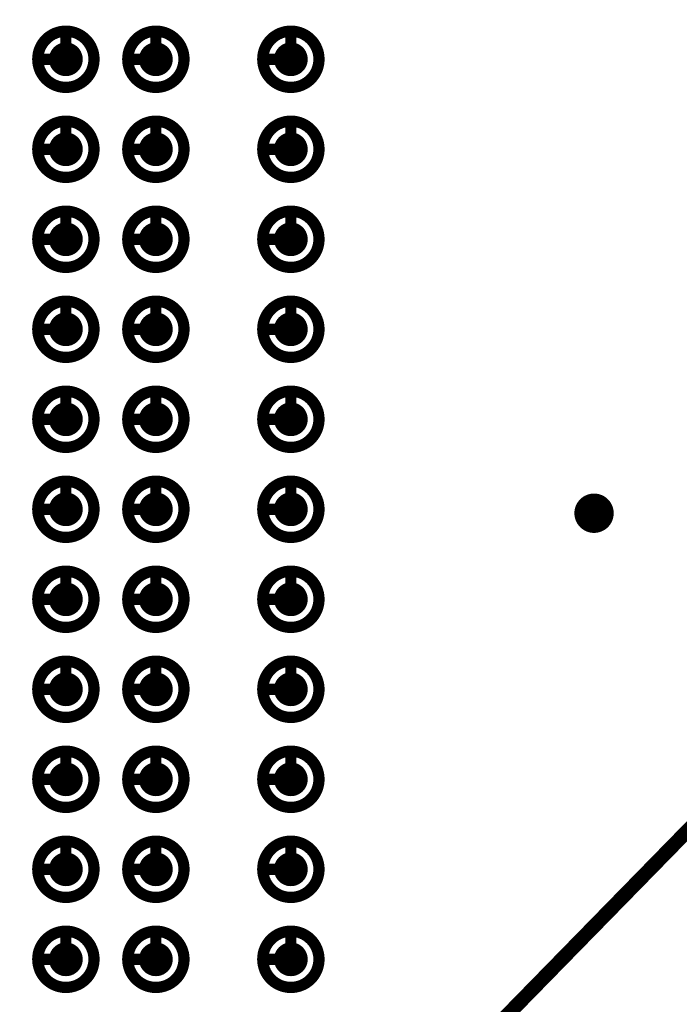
# Model space of a CAD drawing. Header units: millimetres. Extents: x 62 to 363, y 42 to 391.
# Tile 7 of 216: x 91.73 to 97.6, y 96.6 to 105.35. Entities that reach past the tile are written whole.
import ezdxf

# ---------------------------------------------------------------- set-up
doc = ezdxf.new("R2010")
doc.units = ezdxf.units.MM
for name, color, linetype in [('Mechanical8', 56, 'Continuous'), ('PadHoleLayer', 156, 'Continuous'), ('ViaHoleLayer', 16, 'Continuous')]:
    doc.layers.add(name, color=color, linetype=linetype)

# ---------------------------------------------------------------- blocks, each defined once
blk = doc.blocks.new('SAMTEC_SEAM8_40_S02_0_S_10_2_GP_K_HP_378')
at = {"layer": 'Mechanical8'}
for points, const_width in [([(-6.55, -2.6, 1), (-7.05, -2.6, 1)], 0.1), ([(-6.825, -2.35, 1), (-6.775, -2.35, 1)], 0.05), ([(-5.75, -2.6, 1), (-6.25, -2.6, 1)], 0.1), ([(-6.025, -2.35, 1), (-5.975, -2.35, 1)], 0.05), ([(-4.95, -2.6, 1), (-5.45, -2.6, 1)], 0.1), ([(-5.225, -2.35, 1), (-5.175, -2.35, 1)], 0.05), ([(-4.15, -2.6, 1), (-4.65, -2.6, 1)], 0.1), ([(-4.425, -2.35, 1), (-4.375, -2.35, 1)], 0.05), ([(-3.35, -2.6, 1), (-3.85, -2.6, 1)], 0.1), ([(-3.625, -2.35, 1), (-3.575, -2.35, 1)], 0.05), ([(-2.55, -2.6, 1), (-3.05, -2.6, 1)], 0.1), ([(-2.825, -2.35, 1), (-2.775, -2.35, 1)], 0.05), ([(-1.75, -2.6, 1), (-2.25, -2.6, 1)], 0.1), ([(-2.025, -2.35, 1), (-1.975, -2.35, 1)], 0.05), ([(-0.95, -2.6, 1), (-1.45, -2.6, 1)], 0.1), ([(-1.225, -2.35, 1), (-1.175, -2.35, 1)], 0.05), ([(-0.15, -2.6, 1), (-0.65, -2.6, 1)], 0.1), ([(-0.425, -2.35, 1), (-0.375, -2.35, 1)], 0.05), ([(0.65, -2.6, 1), (0.15, -2.6, 1)], 0.1), ([(0.375, -2.35, 1), (0.425, -2.35, 1)], 0.05), ([(1.45, -2.6, 1), (0.95, -2.6, 1)], 0.1), ([(1.175, -2.35, 1), (1.225, -2.35, 1)], 0.05), ([(-7.075, -2.6, 1), (-7.025, -2.6, 1)], 0.05), ([(-6.825, -2.6, 1), (-6.775, -2.6, 1)], 0.05), ([(-6.825, -2.6, 1), (-6.775, -2.6, 1)], 0.05), ([(-6.575, -2.6, 1), (-6.525, -2.6, 1)], 0.05), ([(-6.575, -2.6, 1), (-6.525, -2.6, 1)], 0.05), ([(-6.275, -2.6, 1), (-6.225, -2.6, 1)], 0.05), ([(-6.025, -2.6, 1), (-5.975, -2.6, 1)], 0.05), ([(-6.025, -2.6, 1), (-5.975, -2.6, 1)], 0.05), ([(-5.775, -2.6, 1), (-5.725, -2.6, 1)], 0.05), ([(-5.775, -2.6, 1), (-5.725, -2.6, 1)], 0.05), ([(-5.475, -2.6, 1), (-5.425, -2.6, 1)], 0.05), ([(-5.225, -2.6, 1), (-5.175, -2.6, 1)], 0.05), ([(-5.225, -2.6, 1), (-5.175, -2.6, 1)], 0.05), ([(-4.975, -2.6, 1), (-4.925, -2.6, 1)], 0.05), ([(-4.975, -2.6, 1), (-4.925, -2.6, 1)], 0.05), ([(-4.675, -2.6, 1), (-4.625, -2.6, 1)], 0.05), ([(-4.425, -2.6, 1), (-4.375, -2.6, 1)], 0.05), ([(-4.425, -2.6, 1), (-4.375, -2.6, 1)], 0.05), ([(-4.175, -2.6, 1), (-4.125, -2.6, 1)], 0.05), ([(-4.175, -2.6, 1), (-4.125, -2.6, 1)], 0.05), ([(-3.875, -2.6, 1), (-3.825, -2.6, 1)], 0.05), ([(-3.625, -2.6, 1), (-3.575, -2.6, 1)], 0.05), ([(-3.625, -2.6, 1), (-3.575, -2.6, 1)], 0.05), ([(-3.375, -2.6, 1), (-3.325, -2.6, 1)], 0.05), ([(-3.375, -2.6, 1), (-3.325, -2.6, 1)], 0.05), ([(-3.075, -2.6, 1), (-3.025, -2.6, 1)], 0.05), ([(-2.825, -2.6, 1), (-2.775, -2.6, 1)], 0.05), ([(-2.825, -2.6, 1), (-2.775, -2.6, 1)], 0.05), ([(-2.575, -2.6, 1), (-2.525, -2.6, 1)], 0.05), ([(-2.575, -2.6, 1), (-2.525, -2.6, 1)], 0.05), ([(-2.275, -2.6, 1), (-2.225, -2.6, 1)], 0.05), ([(-2.025, -2.6, 1), (-1.975, -2.6, 1)], 0.05), ([(-2.025, -2.6, 1), (-1.975, -2.6, 1)], 0.05), ([(-1.775, -2.6, 1), (-1.725, -2.6, 1)], 0.05), ([(-1.775, -2.6, 1), (-1.725, -2.6, 1)], 0.05), ([(-1.475, -2.6, 1), (-1.425, -2.6, 1)], 0.05), ([(-1.225, -2.6, 1), (-1.175, -2.6, 1)], 0.05), ([(-1.225, -2.6, 1), (-1.175, -2.6, 1)], 0.05), ([(-0.975, -2.6, 1), (-0.925, -2.6, 1)], 0.05), ([(-0.975, -2.6, 1), (-0.925, -2.6, 1)], 0.05), ([(-0.675, -2.6, 1), (-0.625, -2.6, 1)], 0.05), ([(-0.425, -2.6, 1), (-0.375, -2.6, 1)], 0.05), ([(-0.425, -2.6, 1), (-0.375, -2.6, 1)], 0.05), ([(-0.175, -2.6, 1), (-0.125, -2.6, 1)], 0.05), ([(-0.175, -2.6, 1), (-0.125, -2.6, 1)], 0.05), ([(0.125, -2.6, 1), (0.175, -2.6, 1)], 0.05), ([(0.375, -2.6, 1), (0.425, -2.6, 1)], 0.05), ([(0.375, -2.6, 1), (0.425, -2.6, 1)], 0.05), ([(0.625, -2.6, 1), (0.675, -2.6, 1)], 0.05), ([(0.625, -2.6, 1), (0.675, -2.6, 1)], 0.05), ([(0.925, -2.6, 1), (0.975, -2.6, 1)], 0.05), ([(1.175, -2.6, 1), (1.225, -2.6, 1)], 0.05), ([(1.175, -2.6, 1), (1.225, -2.6, 1)], 0.05), ([(1.425, -2.6, 1), (1.475, -2.6, 1)], 0.05), ([(1.425, -2.6, 1), (1.475, -2.6, 1)], 0.05), ([(-6.55, -3.4, 1), (-7.05, -3.4, 1)], 0.1), ([(-6.825, -3.15, 1), (-6.775, -3.15, 1)], 0.05), ([(-5.75, -3.4, 1), (-6.25, -3.4, 1)], 0.1), ([(-6.025, -3.15, 1), (-5.975, -3.15, 1)], 0.05), ([(-4.95, -3.4, 1), (-5.45, -3.4, 1)], 0.1), ([(-5.225, -3.15, 1), (-5.175, -3.15, 1)], 0.05), ([(-4.15, -3.4, 1), (-4.65, -3.4, 1)], 0.1), ([(-4.425, -3.15, 1), (-4.375, -3.15, 1)], 0.05), ([(-3.35, -3.4, 1), (-3.85, -3.4, 1)], 0.1), ([(-3.625, -3.15, 1), (-3.575, -3.15, 1)], 0.05), ([(-2.55, -3.4, 1), (-3.05, -3.4, 1)], 0.1), ([(-2.825, -3.15, 1), (-2.775, -3.15, 1)], 0.05), ([(-1.75, -3.4, 1), (-2.25, -3.4, 1)], 0.1), ([(-2.025, -3.15, 1), (-1.975, -3.15, 1)], 0.05), ([(-0.95, -3.4, 1), (-1.45, -3.4, 1)], 0.1), ([(-1.225, -3.15, 1), (-1.175, -3.15, 1)], 0.05), ([(-0.15, -3.4, 1), (-0.65, -3.4, 1)], 0.1), ([(-0.425, -3.15, 1), (-0.375, -3.15, 1)], 0.05), ([(0.65, -3.4, 1), (0.15, -3.4, 1)], 0.1), ([(0.375, -3.15, 1), (0.425, -3.15, 1)], 0.05), ([(1.45, -3.4, 1), (0.95, -3.4, 1)], 0.1), ([(1.175, -3.15, 1), (1.225, -3.15, 1)], 0.05), ([(-7.075, -3.4, 1), (-7.025, -3.4, 1)], 0.05), ([(-6.825, -3.4, 1), (-6.775, -3.4, 1)], 0.05), ([(-6.825, -3.4, 1), (-6.775, -3.4, 1)], 0.05), ([(-6.575, -3.4, 1), (-6.525, -3.4, 1)], 0.05), ([(-6.575, -3.4, 1), (-6.525, -3.4, 1)], 0.05), ([(-6.275, -3.4, 1), (-6.225, -3.4, 1)], 0.05), ([(-6.025, -3.4, 1), (-5.975, -3.4, 1)], 0.05), ([(-6.025, -3.4, 1), (-5.975, -3.4, 1)], 0.05), ([(-5.775, -3.4, 1), (-5.725, -3.4, 1)], 0.05), ([(-5.775, -3.4, 1), (-5.725, -3.4, 1)], 0.05), ([(-5.475, -3.4, 1), (-5.425, -3.4, 1)], 0.05), ([(-5.225, -3.4, 1), (-5.175, -3.4, 1)], 0.05), ([(-5.225, -3.4, 1), (-5.175, -3.4, 1)], 0.05), ([(-4.975, -3.4, 1), (-4.925, -3.4, 1)], 0.05), ([(-4.975, -3.4, 1), (-4.925, -3.4, 1)], 0.05), ([(-4.675, -3.4, 1), (-4.625, -3.4, 1)], 0.05), ([(-4.425, -3.4, 1), (-4.375, -3.4, 1)], 0.05), ([(-4.425, -3.4, 1), (-4.375, -3.4, 1)], 0.05), ([(-4.175, -3.4, 1), (-4.125, -3.4, 1)], 0.05), ([(-4.175, -3.4, 1), (-4.125, -3.4, 1)], 0.05), ([(-3.875, -3.4, 1), (-3.825, -3.4, 1)], 0.05), ([(-3.625, -3.4, 1), (-3.575, -3.4, 1)], 0.05), ([(-3.625, -3.4, 1), (-3.575, -3.4, 1)], 0.05), ([(-3.375, -3.4, 1), (-3.325, -3.4, 1)], 0.05), ([(-3.375, -3.4, 1), (-3.325, -3.4, 1)], 0.05), ([(-3.075, -3.4, 1), (-3.025, -3.4, 1)], 0.05), ([(-2.825, -3.4, 1), (-2.775, -3.4, 1)], 0.05), ([(-2.825, -3.4, 1), (-2.775, -3.4, 1)], 0.05), ([(-2.575, -3.4, 1), (-2.525, -3.4, 1)], 0.05), ([(-2.575, -3.4, 1), (-2.525, -3.4, 1)], 0.05), ([(-2.275, -3.4, 1), (-2.225, -3.4, 1)], 0.05), ([(-2.025, -3.4, 1), (-1.975, -3.4, 1)], 0.05), ([(-2.025, -3.4, 1), (-1.975, -3.4, 1)], 0.05), ([(-1.775, -3.4, 1), (-1.725, -3.4, 1)], 0.05), ([(-1.775, -3.4, 1), (-1.725, -3.4, 1)], 0.05), ([(-1.475, -3.4, 1), (-1.425, -3.4, 1)], 0.05), ([(-1.225, -3.4, 1), (-1.175, -3.4, 1)], 0.05), ([(-1.225, -3.4, 1), (-1.175, -3.4, 1)], 0.05), ([(-0.975, -3.4, 1), (-0.925, -3.4, 1)], 0.05), ([(-0.975, -3.4, 1), (-0.925, -3.4, 1)], 0.05), ([(-0.675, -3.4, 1), (-0.625, -3.4, 1)], 0.05), ([(-0.425, -3.4, 1), (-0.375, -3.4, 1)], 0.05), ([(-0.425, -3.4, 1), (-0.375, -3.4, 1)], 0.05), ([(-0.175, -3.4, 1), (-0.125, -3.4, 1)], 0.05), ([(-0.175, -3.4, 1), (-0.125, -3.4, 1)], 0.05), ([(0.125, -3.4, 1), (0.175, -3.4, 1)], 0.05), ([(0.375, -3.4, 1), (0.425, -3.4, 1)], 0.05), ([(0.375, -3.4, 1), (0.425, -3.4, 1)], 0.05), ([(0.625, -3.4, 1), (0.675, -3.4, 1)], 0.05), ([(0.625, -3.4, 1), (0.675, -3.4, 1)], 0.05), ([(0.925, -3.4, 1), (0.975, -3.4, 1)], 0.05), ([(1.175, -3.4, 1), (1.225, -3.4, 1)], 0.05), ([(1.175, -3.4, 1), (1.225, -3.4, 1)], 0.05), ([(1.425, -3.4, 1), (1.475, -3.4, 1)], 0.05), ([(1.425, -3.4, 1), (1.475, -3.4, 1)], 0.05), ([(-6.55, -4.6, 1), (-7.05, -4.6, 1)], 0.1), ([(-6.825, -4.35, 1), (-6.775, -4.35, 1)], 0.05), ([(-5.75, -4.6, 1), (-6.25, -4.6, 1)], 0.1), ([(-6.025, -4.35, 1), (-5.975, -4.35, 1)], 0.05), ([(-4.95, -4.6, 1), (-5.45, -4.6, 1)], 0.1), ([(-5.225, -4.35, 1), (-5.175, -4.35, 1)], 0.05), ([(-4.15, -4.6, 1), (-4.65, -4.6, 1)], 0.1), ([(-4.425, -4.35, 1), (-4.375, -4.35, 1)], 0.05), ([(-3.35, -4.6, 1), (-3.85, -4.6, 1)], 0.1), ([(-3.625, -4.35, 1), (-3.575, -4.35, 1)], 0.05), ([(-2.55, -4.6, 1), (-3.05, -4.6, 1)], 0.1), ([(-2.825, -4.35, 1), (-2.775, -4.35, 1)], 0.05), ([(-1.75, -4.6, 1), (-2.25, -4.6, 1)], 0.1), ([(-2.025, -4.35, 1), (-1.975, -4.35, 1)], 0.05), ([(-0.95, -4.6, 1), (-1.45, -4.6, 1)], 0.1), ([(-1.225, -4.35, 1), (-1.175, -4.35, 1)], 0.05), ([(-0.15, -4.6, 1), (-0.65, -4.6, 1)], 0.1), ([(-0.425, -4.35, 1), (-0.375, -4.35, 1)], 0.05), ([(0.65, -4.6, 1), (0.15, -4.6, 1)], 0.1), ([(0.375, -4.35, 1), (0.425, -4.35, 1)], 0.05), ([(1.45, -4.6, 1), (0.95, -4.6, 1)], 0.1), ([(1.175, -4.35, 1), (1.225, -4.35, 1)], 0.05), ([(-7.075, -4.6, 1), (-7.025, -4.6, 1)], 0.05), ([(-6.825, -4.6, 1), (-6.775, -4.6, 1)], 0.05), ([(-6.825, -4.6, 1), (-6.775, -4.6, 1)], 0.05), ([(-6.575, -4.6, 1), (-6.525, -4.6, 1)], 0.05), ([(-6.575, -4.6, 1), (-6.525, -4.6, 1)], 0.05), ([(-6.275, -4.6, 1), (-6.225, -4.6, 1)], 0.05), ([(-6.025, -4.6, 1), (-5.975, -4.6, 1)], 0.05), ([(-6.025, -4.6, 1), (-5.975, -4.6, 1)], 0.05), ([(-5.775, -4.6, 1), (-5.725, -4.6, 1)], 0.05), ([(-5.775, -4.6, 1), (-5.725, -4.6, 1)], 0.05), ([(-5.475, -4.6, 1), (-5.425, -4.6, 1)], 0.05), ([(-5.225, -4.6, 1), (-5.175, -4.6, 1)], 0.05), ([(-5.225, -4.6, 1), (-5.175, -4.6, 1)], 0.05), ([(-4.975, -4.6, 1), (-4.925, -4.6, 1)], 0.05), ([(-4.975, -4.6, 1), (-4.925, -4.6, 1)], 0.05), ([(-4.675, -4.6, 1), (-4.625, -4.6, 1)], 0.05), ([(-4.425, -4.6, 1), (-4.375, -4.6, 1)], 0.05), ([(-4.425, -4.6, 1), (-4.375, -4.6, 1)], 0.05), ([(-4.175, -4.6, 1), (-4.125, -4.6, 1)], 0.05), ([(-4.175, -4.6, 1), (-4.125, -4.6, 1)], 0.05), ([(-3.875, -4.6, 1), (-3.825, -4.6, 1)], 0.05), ([(-3.625, -4.6, 1), (-3.575, -4.6, 1)], 0.05), ([(-3.625, -4.6, 1), (-3.575, -4.6, 1)], 0.05), ([(-3.375, -4.6, 1), (-3.325, -4.6, 1)], 0.05), ([(-3.375, -4.6, 1), (-3.325, -4.6, 1)], 0.05), ([(-3.075, -4.6, 1), (-3.025, -4.6, 1)], 0.05), ([(-2.825, -4.6, 1), (-2.775, -4.6, 1)], 0.05), ([(-2.825, -4.6, 1), (-2.775, -4.6, 1)], 0.05), ([(-2.575, -4.6, 1), (-2.525, -4.6, 1)], 0.05), ([(-2.575, -4.6, 1), (-2.525, -4.6, 1)], 0.05), ([(-2.275, -4.6, 1), (-2.225, -4.6, 1)], 0.05), ([(-2.025, -4.6, 1), (-1.975, -4.6, 1)], 0.05), ([(-2.025, -4.6, 1), (-1.975, -4.6, 1)], 0.05), ([(-1.775, -4.6, 1), (-1.725, -4.6, 1)], 0.05), ([(-1.775, -4.6, 1), (-1.725, -4.6, 1)], 0.05), ([(-1.475, -4.6, 1), (-1.425, -4.6, 1)], 0.05), ([(-1.225, -4.6, 1), (-1.175, -4.6, 1)], 0.05), ([(-1.225, -4.6, 1), (-1.175, -4.6, 1)], 0.05), ([(-0.975, -4.6, 1), (-0.925, -4.6, 1)], 0.05), ([(-0.975, -4.6, 1), (-0.925, -4.6, 1)], 0.05), ([(-0.675, -4.6, 1), (-0.625, -4.6, 1)], 0.05), ([(-0.425, -4.6, 1), (-0.375, -4.6, 1)], 0.05), ([(-0.425, -4.6, 1), (-0.375, -4.6, 1)], 0.05), ([(-0.175, -4.6, 1), (-0.125, -4.6, 1)], 0.05), ([(-0.175, -4.6, 1), (-0.125, -4.6, 1)], 0.05), ([(0.125, -4.6, 1), (0.175, -4.6, 1)], 0.05), ([(0.375, -4.6, 1), (0.425, -4.6, 1)], 0.05), ([(0.375, -4.6, 1), (0.425, -4.6, 1)], 0.05), ([(0.625, -4.6, 1), (0.675, -4.6, 1)], 0.05), ([(0.625, -4.6, 1), (0.675, -4.6, 1)], 0.05), ([(0.925, -4.6, 1), (0.975, -4.6, 1)], 0.05), ([(1.175, -4.6, 1), (1.225, -4.6, 1)], 0.05), ([(1.175, -4.6, 1), (1.225, -4.6, 1)], 0.05), ([(1.425, -4.6, 1), (1.475, -4.6, 1)], 0.05), ([(1.425, -4.6, 1), (1.475, -4.6, 1)], 0.05)]:
    blk.add_lwpolyline(points, format="xyb", close=True, dxfattribs=dict(at, const_width=const_width))
at = {"layer": 'Mechanical8', "const_width": 0.1}
for points in [[(-6.8, -2.35), (-6.8, -2.6)], [(-6, -2.35), (-6, -2.6)], [(-5.2, -2.35), (-5.2, -2.6)], [(-4.4, -2.35), (-4.4, -2.6)], [(-3.6, -2.35), (-3.6, -2.6)], [(-2.8, -2.35), (-2.8, -2.6)], [(-2, -2.35), (-2, -2.6)], [(-1.2, -2.35), (-1.2, -2.6)], [(-0.4, -2.35), (-0.4, -2.6)], [(0.4, -2.35), (0.4, -2.6)], [(1.2, -2.35), (1.2, -2.6)], [(-6.8, -2.6), (-6.55, -2.6)], [(-6, -2.6), (-5.75, -2.6)], [(-5.2, -2.6), (-4.95, -2.6)], [(-4.4, -2.6), (-4.15, -2.6)], [(-3.6, -2.6), (-3.35, -2.6)], [(-2.8, -2.6), (-2.55, -2.6)], [(-2, -2.6), (-1.75, -2.6)], [(-1.2, -2.6), (-0.95, -2.6)], [(-0.4, -2.6), (-0.15, -2.6)], [(0.4, -2.6), (0.65, -2.6)], [(1.2, -2.6), (1.45, -2.6)], [(-6.8, -3.15), (-6.8, -3.4)], [(-6, -3.15), (-6, -3.4)], [(-5.2, -3.15), (-5.2, -3.4)], [(-4.4, -3.15), (-4.4, -3.4)], [(-3.6, -3.15), (-3.6, -3.4)], [(-2.8, -3.15), (-2.8, -3.4)], [(-2, -3.15), (-2, -3.4)], [(-1.2, -3.15), (-1.2, -3.4)], [(-0.4, -3.15), (-0.4, -3.4)], [(0.4, -3.15), (0.4, -3.4)], [(1.2, -3.15), (1.2, -3.4)], [(-6.8, -3.4), (-6.55, -3.4)], [(-6, -3.4), (-5.75, -3.4)], [(-5.2, -3.4), (-4.95, -3.4)], [(-4.4, -3.4), (-4.15, -3.4)], [(-3.6, -3.4), (-3.35, -3.4)], [(-2.8, -3.4), (-2.55, -3.4)], [(-2, -3.4), (-1.75, -3.4)], [(-1.2, -3.4), (-0.95, -3.4)], [(-0.4, -3.4), (-0.15, -3.4)], [(0.4, -3.4), (0.65, -3.4)], [(1.2, -3.4), (1.45, -3.4)], [(-6.8, -4.35), (-6.8, -4.6)], [(-6, -4.35), (-6, -4.6)], [(-5.2, -4.35), (-5.2, -4.6)], [(-4.4, -4.35), (-4.4, -4.6)], [(-3.6, -4.35), (-3.6, -4.6)], [(-2.8, -4.35), (-2.8, -4.6)], [(-2, -4.35), (-2, -4.6)], [(-1.2, -4.35), (-1.2, -4.6)], [(-0.4, -4.35), (-0.4, -4.6)], [(0.4, -4.35), (0.4, -4.6)], [(1.2, -4.35), (1.2, -4.6)], [(-6.8, -4.6), (-6.55, -4.6)], [(-6, -4.6), (-5.75, -4.6)], [(-5.2, -4.6), (-4.95, -4.6)], [(-4.4, -4.6), (-4.15, -4.6)], [(-3.6, -4.6), (-3.35, -4.6)], [(-2.8, -4.6), (-2.55, -4.6)], [(-2, -4.6), (-1.75, -4.6)], [(-1.2, -4.6), (-0.95, -4.6)], [(-0.4, -4.6), (-0.15, -4.6)], [(0.4, -4.6), (0.65, -4.6)], [(1.2, -4.6), (1.45, -4.6)]]:
    blk.add_lwpolyline(points, dxfattribs=at)
at = {"layer": 'PadHoleLayer', "const_width": 0.15}
for points in [[(-6.875, -2.6, 1), (-6.725, -2.6, 1)], [(-6.075, -2.6, 1), (-5.925, -2.6, 1)], [(-5.275, -2.6, 1), (-5.125, -2.6, 1)], [(-4.475, -2.6, 1), (-4.325, -2.6, 1)], [(-3.675, -2.6, 1), (-3.525, -2.6, 1)], [(-2.875, -2.6, 1), (-2.725, -2.6, 1)], [(-2.075, -2.6, 1), (-1.925, -2.6, 1)], [(-1.275, -2.6, 1), (-1.125, -2.6, 1)], [(-0.475, -2.6, 1), (-0.325, -2.6, 1)], [(0.325, -2.6, 1), (0.475, -2.6, 1)], [(1.125, -2.6, 1), (1.275, -2.6, 1)], [(-6.875, -3.4, 1), (-6.725, -3.4, 1)], [(-6.075, -3.4, 1), (-5.925, -3.4, 1)], [(-5.275, -3.4, 1), (-5.125, -3.4, 1)], [(-4.475, -3.4, 1), (-4.325, -3.4, 1)], [(-3.675, -3.4, 1), (-3.525, -3.4, 1)], [(-2.875, -3.4, 1), (-2.725, -3.4, 1)], [(-2.075, -3.4, 1), (-1.925, -3.4, 1)], [(-1.275, -3.4, 1), (-1.125, -3.4, 1)], [(-0.475, -3.4, 1), (-0.325, -3.4, 1)], [(0.325, -3.4, 1), (0.475, -3.4, 1)], [(1.125, -3.4, 1), (1.275, -3.4, 1)], [(-6.875, -4.6, 1), (-6.725, -4.6, 1)], [(-6.075, -4.6, 1), (-5.925, -4.6, 1)], [(-5.275, -4.6, 1), (-5.125, -4.6, 1)], [(-4.475, -4.6, 1), (-4.325, -4.6, 1)], [(-3.675, -4.6, 1), (-3.525, -4.6, 1)], [(-2.875, -4.6, 1), (-2.725, -4.6, 1)], [(-2.075, -4.6, 1), (-1.925, -4.6, 1)], [(-1.275, -4.6, 1), (-1.125, -4.6, 1)], [(-0.475, -4.6, 1), (-0.325, -4.6, 1)], [(0.325, -4.6, 1), (0.475, -4.6, 1)], [(1.125, -4.6, 1), (1.275, -4.6, 1)]]:
    blk.add_lwpolyline(points, format="xyb", close=True, dxfattribs=at)

msp = doc.modelspace()

# ---------------------------------------------------------------- linework, layer by layer
at = {"layer": 'Mechanical8', "const_width": 0.127}
msp.add_lwpolyline([(76.2, 76.2), (214.2, 217.25)], dxfattribs=at)
at = {"layer": 'ViaHoleLayer', "const_width": 0.175}
msp.add_lwpolyline([(96.75, 100.965, 1), (96.925, 100.965, 1)], format="xyb", close=True, dxfattribs=at)

# ---------------------------------------------------------------- block references
at = {"rotation": 90}
msp.add_blockref('SAMTEC_SEAM8_40_S02_0_S_10_2_GP_K_HP_378', (89.5425, 103.8), dxfattribs=at)

doc.saveas('drawing.dxf')
